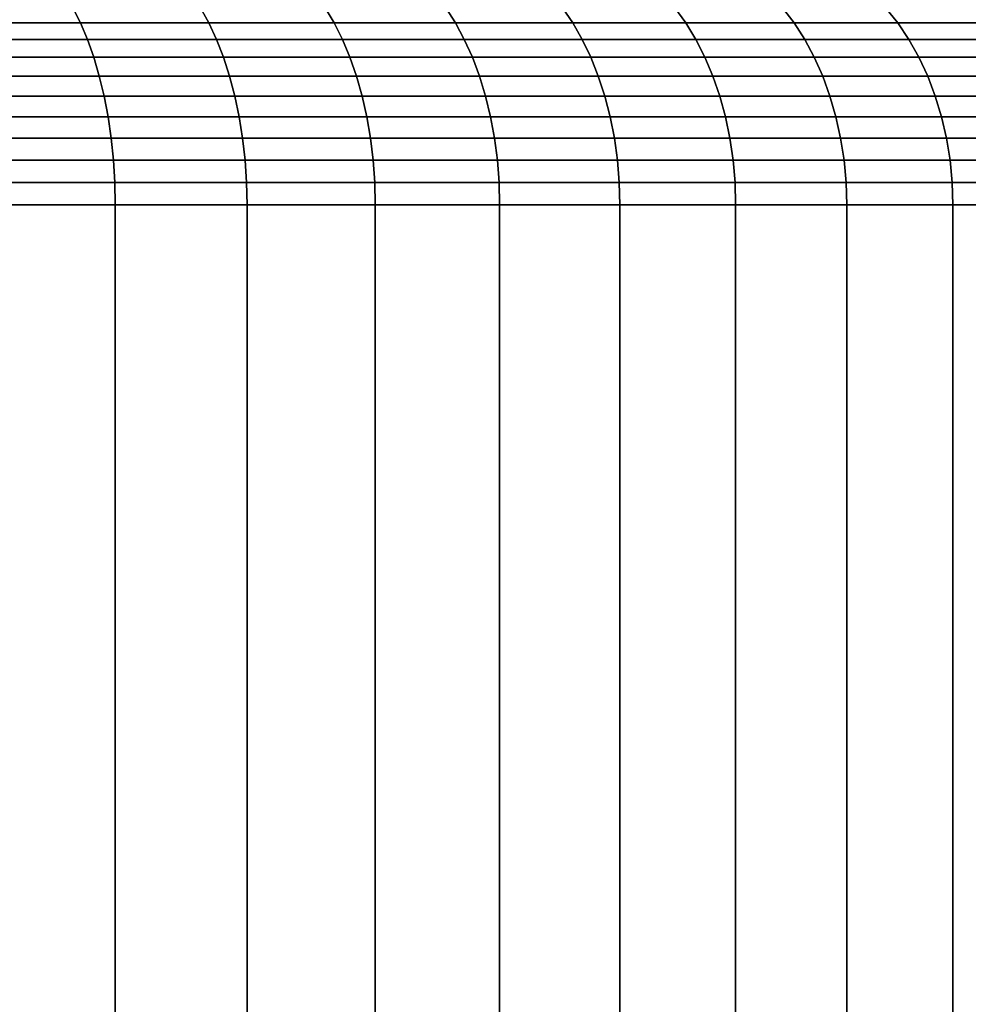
# Model space of a CAD drawing. Header units: metres. Extents: x -109 to 109, y -342 to 66.
# Tile 199 of 256: x 85.49 to 91.8, y -15.57 to -9.01. Entities that reach past the tile are written whole.
import ezdxf

# ---------------------------------------------------------------- set-up
doc = ezdxf.new("R2010")
doc.units = ezdxf.units.M
doc.layers.add('solid_K_24_62_16_000B91', color=7, linetype='CONTINUOUS')

msp = doc.modelspace()

# ---------------------------------------------------------------- linework, layer by layer
at = {"layer": 'solid_K_24_62_16_000B91'}
for points in [[(85.890305, -9.033872, -18.214649), (85.012978, -9.033872, -18.640827), (84.966682, -8.933437, -18.539455), (85.839241, -8.933437, -18.115597)], [(85.012978, -9.033872, 18.640827), (85.890305, -9.033872, 18.214649), (85.839241, -8.933437, 18.115597), (84.966682, -8.933437, 18.539455)], [(86.746353, -9.033872, -17.74721), (85.890305, -9.033872, -18.214649), (85.839241, -8.933437, -18.115597), (86.690636, -8.933437, -17.650698)], [(85.890305, -9.033872, 18.214649), (86.746353, -9.033872, 17.74721), (86.690636, -8.933437, 17.650698), (85.839241, -8.933437, 18.115597)], [(87.579193, -9.033872, -17.239567), (86.746353, -9.033872, -17.74721), (86.690636, -8.933437, -17.650698), (87.518944, -8.933437, -17.145817)], [(86.746353, -9.033872, 17.74721), (87.579193, -9.033872, 17.239567), (87.518944, -8.933437, 17.145817), (86.690636, -8.933437, 17.650698)], [(88.38694, -9.033872, -16.692871), (87.579193, -9.033872, -17.239567), (87.518944, -8.933437, -17.145817), (88.322296, -8.933437, -16.602093)], [(87.579193, -9.033872, 17.239567), (88.38694, -9.033872, 16.692871), (88.322296, -8.933437, 16.602093), (87.518944, -8.933437, 17.145817)], [(89.167755, -9.033872, -16.10836), (88.38694, -9.033872, -16.692871), (88.322296, -8.933437, -16.602093), (89.098869, -8.933437, -16.020761)], [(88.38694, -9.033872, 16.692871), (89.167755, -9.033872, 16.10836), (89.098869, -8.933437, 16.020761), (88.322296, -8.933437, 16.602093)], [(89.919876, -9.033872, -15.487358), (89.167755, -9.033872, -16.10836), (89.098869, -8.933437, -16.020761), (89.846893, -8.933437, -15.403136)], [(89.167755, -9.033872, 16.10836), (89.919876, -9.033872, 15.487358), (89.846893, -8.933437, 15.403136), (89.098869, -8.933437, 16.020761)], [(90.641594, -9.033872, -14.831273), (89.919876, -9.033872, -15.487358), (89.846893, -8.933437, -15.403136), (90.56469, -8.933437, -14.750619)], [(89.919876, -9.033872, 15.487358), (90.641594, -9.033872, 14.831273), (90.56469, -8.933437, 14.750619), (89.846893, -8.933437, 15.403136)], [(91.331276, -9.033872, -14.14159), (90.641594, -9.033872, -14.831273), (90.56469, -8.933437, -14.750619), (91.250618, -8.933437, -14.064687)], [(90.641594, -9.033872, 14.831273), (91.331276, -9.033872, 14.14159), (91.250618, -8.933437, 14.064687), (90.56469, -8.933437, 14.750619)], [(91.987358, -9.033872, -13.419872), (91.331276, -9.033872, -14.14159), (91.250618, -8.933437, -14.064687), (91.903137, -8.933437, -13.346894)], [(91.331276, -9.033872, 14.14159), (91.987358, -9.033872, 13.419872), (91.903137, -8.933437, 13.346894), (91.250618, -8.933437, 14.064687)], [(85.937111, -9.14374, -18.305447), (85.055412, -9.14374, -18.733747), (85.012978, -9.033872, -18.640827), (85.890305, -9.033872, -18.214649)], [(85.055412, -9.14374, 18.733747), (85.937111, -9.14374, 18.305447), (85.890305, -9.033872, 18.214649), (85.012978, -9.033872, 18.640827)], [(86.797432, -9.14374, -17.835676), (85.937111, -9.14374, -18.305447), (85.890305, -9.033872, -18.214649), (86.746353, -9.033872, -17.74721)], [(85.937111, -9.14374, 18.305447), (86.797432, -9.14374, 17.835676), (86.746353, -9.033872, 17.74721), (85.890305, -9.033872, 18.214649)], [(87.634422, -9.14374, -17.325502), (86.797432, -9.14374, -17.835676), (86.746353, -9.033872, -17.74721), (87.579193, -9.033872, -17.239567)], [(86.797432, -9.14374, 17.835676), (87.634422, -9.14374, 17.325502), (87.579193, -9.033872, 17.239567), (86.746353, -9.033872, 17.74721)], [(88.44619, -9.14374, -16.776081), (87.634422, -9.14374, -17.325502), (87.579193, -9.033872, -17.239567), (88.38694, -9.033872, -16.692871)], [(87.634422, -9.14374, 17.325502), (88.44619, -9.14374, 16.776081), (88.38694, -9.033872, 16.692871), (87.579193, -9.033872, 17.239567)], [(89.230904, -9.14374, -16.188658), (88.44619, -9.14374, -16.776081), (88.38694, -9.033872, -16.692871), (89.167755, -9.033872, -16.10836)], [(88.44619, -9.14374, 16.776081), (89.230904, -9.14374, 16.188658), (89.167755, -9.033872, 16.10836), (88.38694, -9.033872, 16.692871)], [(89.986771, -9.14374, -15.56456), (89.230904, -9.14374, -16.188658), (89.167755, -9.033872, -16.10836), (89.919876, -9.033872, -15.487358)], [(89.230904, -9.14374, 16.188658), (89.986771, -9.14374, 15.56456), (89.919876, -9.033872, 15.487358), (89.167755, -9.033872, 16.10836)], [(90.712082, -9.14374, -14.905205), (89.986771, -9.14374, -15.56456), (89.919876, -9.033872, -15.487358), (90.641594, -9.033872, -14.831273)], [(89.986771, -9.14374, 15.56456), (90.712082, -9.14374, 14.905205), (90.641594, -9.033872, 14.831273), (89.919876, -9.033872, 15.487358)], [(91.405205, -9.14374, -14.212084), (90.712082, -9.14374, -14.905205), (90.641594, -9.033872, -14.831273), (91.331276, -9.033872, -14.14159)], [(90.712082, -9.14374, 14.905205), (91.405205, -9.14374, 14.212084), (91.331276, -9.033872, 14.14159), (90.641594, -9.033872, 14.831273)], [(92.06456, -9.14374, -13.486768), (91.405205, -9.14374, -14.212084), (91.331276, -9.033872, -14.14159), (91.987358, -9.033872, -13.419872)], [(91.405205, -9.14374, 14.212084), (92.06456, -9.14374, 13.486768), (91.987358, -9.033872, 13.419872), (91.331276, -9.033872, 14.14159)], [(85.979301, -9.262186, -18.38728), (85.093666, -9.262186, -18.817497), (85.055412, -9.14374, -18.733747), (85.937111, -9.14374, -18.305447)], [(85.093666, -9.262186, 18.817497), (85.979301, -9.262186, 18.38728), (85.937111, -9.14374, 18.305447), (85.055412, -9.14374, 18.733747)], [(86.843468, -9.262186, -17.915409), (85.979301, -9.262186, -18.38728), (85.937111, -9.14374, -18.305447), (86.797432, -9.14374, -17.835676)], [(85.979301, -9.262186, 18.38728), (86.843468, -9.262186, 17.915409), (86.797432, -9.14374, 17.835676), (85.937111, -9.14374, 18.305447)], [(87.684204, -9.262186, -17.402956), (86.843468, -9.262186, -17.915409), (86.797432, -9.14374, -17.835676), (87.634422, -9.14374, -17.325502)], [(86.843468, -9.262186, 17.915409), (87.684204, -9.262186, 17.402956), (87.634422, -9.14374, 17.325502), (86.797432, -9.14374, 17.835676)], [(88.499596, -9.262186, -16.851078), (87.684204, -9.262186, -17.402956), (87.634422, -9.14374, -17.325502), (88.44619, -9.14374, -16.776081)], [(87.684204, -9.262186, 17.402956), (88.499596, -9.262186, 16.851078), (88.44619, -9.14374, 16.776081), (87.634422, -9.14374, 17.325502)], [(89.287811, -9.262186, -16.261028), (88.499596, -9.262186, -16.851078), (88.44619, -9.14374, -16.776081), (89.230904, -9.14374, -16.188658)], [(88.499596, -9.262186, 16.851078), (89.287811, -9.262186, 16.261028), (89.230904, -9.14374, 16.188658), (88.44619, -9.14374, 16.776081)], [(90.047058, -9.262186, -15.634141), (89.287811, -9.262186, -16.261028), (89.230904, -9.14374, -16.188658), (89.986771, -9.14374, -15.56456)], [(89.287811, -9.262186, 16.261028), (90.047058, -9.262186, 15.634141), (89.986771, -9.14374, 15.56456), (89.230904, -9.14374, 16.188658)], [(90.77562, -9.262186, -14.971838), (90.047058, -9.262186, -15.634141), (89.986771, -9.14374, -15.56456), (90.712082, -9.14374, -14.905205)], [(90.047058, -9.262186, 15.634141), (90.77562, -9.262186, 14.971838), (90.712082, -9.14374, 14.905205), (89.986771, -9.14374, 15.56456)], [(91.47184, -9.262186, -14.275619), (90.77562, -9.262186, -14.971838), (90.712082, -9.14374, -14.905205), (91.405205, -9.14374, -14.212084)], [(90.77562, -9.262186, 14.971838), (91.47184, -9.262186, 14.275619), (91.405205, -9.14374, 14.212084), (90.712082, -9.14374, 14.905205)], [(92.13414, -9.262186, -13.547061), (91.47184, -9.262186, -14.275619), (91.405205, -9.14374, -14.212084), (92.06456, -9.14374, -13.486768)], [(91.47184, -9.262186, 14.275619), (92.13414, -9.262186, 13.547061), (92.06456, -9.14374, 13.486768), (91.405205, -9.14374, 14.212084)], [(86.016541, -9.388288, -18.459515), (85.127426, -9.388288, -18.89142), (85.093666, -9.262186, -18.817497), (85.979301, -9.262186, -18.38728)], [(85.127426, -9.388288, 18.89142), (86.016541, -9.388288, 18.459515), (85.979301, -9.262186, 18.38728), (85.093666, -9.262186, 18.817497)], [(86.884102, -9.388288, -17.98579), (86.016541, -9.388288, -18.459515), (85.979301, -9.262186, -18.38728), (86.843468, -9.262186, -17.915409)], [(86.016541, -9.388288, 18.459515), (86.884102, -9.388288, 17.98579), (86.843468, -9.262186, 17.915409), (85.979301, -9.262186, 18.38728)], [(87.728134, -9.388288, -17.471323), (86.884102, -9.388288, -17.98579), (86.843468, -9.262186, -17.915409), (87.684204, -9.262186, -17.402956)], [(86.884102, -9.388288, 17.98579), (87.728134, -9.388288, 17.471323), (87.684204, -9.262186, 17.402956), (86.843468, -9.262186, 17.915409)], [(88.546738, -9.388288, -16.917278), (87.728134, -9.388288, -17.471323), (87.684204, -9.262186, -17.402956), (88.499596, -9.262186, -16.851078)], [(87.728134, -9.388288, 17.471323), (88.546738, -9.388288, 16.917278), (88.499596, -9.262186, 16.851078), (87.684204, -9.262186, 17.402956)], [(89.338051, -9.388288, -16.324909), (88.546738, -9.388288, -16.917278), (88.499596, -9.262186, -16.851078), (89.287811, -9.262186, -16.261028)], [(88.546738, -9.388288, 16.917278), (89.338051, -9.388288, 16.324909), (89.287811, -9.262186, 16.261028), (88.499596, -9.262186, 16.851078)], [(90.100281, -9.388288, -15.69556), (89.338051, -9.388288, -16.324909), (89.287811, -9.262186, -16.261028), (90.047058, -9.262186, -15.634141)], [(89.338051, -9.388288, 16.324909), (90.100281, -9.388288, 15.69556), (90.047058, -9.262186, 15.634141), (89.287811, -9.262186, 16.261028)], [(90.831703, -9.388288, -15.030654), (90.100281, -9.388288, -15.69556), (90.047058, -9.262186, -15.634141), (90.77562, -9.262186, -14.971838)], [(90.100281, -9.388288, 15.69556), (90.831703, -9.388288, 15.030654), (90.77562, -9.262186, 14.971838), (90.047058, -9.262186, 15.634141)], [(91.530655, -9.388288, -14.3317), (90.831703, -9.388288, -15.030654), (90.77562, -9.262186, -14.971838), (91.47184, -9.262186, -14.275619)], [(90.831703, -9.388288, 15.030654), (91.530655, -9.388288, 14.3317), (91.47184, -9.262186, 14.275619), (90.77562, -9.262186, 14.971838)], [(92.195557, -9.388288, -13.60028), (91.530655, -9.388288, -14.3317), (91.47184, -9.262186, -14.275619), (92.13414, -9.262186, -13.547061)], [(91.530655, -9.388288, 14.3317), (92.195557, -9.388288, 13.60028), (92.13414, -9.262186, 13.547061), (91.47184, -9.262186, 14.275619)], [(86.048538, -9.521065, -18.521585), (85.156433, -9.521065, -18.954945), (85.127426, -9.388288, -18.89142), (86.016541, -9.388288, -18.459515)], [(85.156433, -9.521065, 18.954945), (86.048538, -9.521065, 18.521585), (86.016541, -9.388288, 18.459515), (85.127426, -9.388288, 18.89142)], [(86.919022, -9.521065, -18.046268), (86.048538, -9.521065, -18.521585), (86.016541, -9.388288, -18.459515), (86.884102, -9.388288, -17.98579)], [(86.048538, -9.521065, 18.521585), (86.919022, -9.521065, 18.046268), (86.884102, -9.388288, 17.98579), (86.016541, -9.388288, 18.459515)], [(87.765892, -9.521065, -17.530071), (86.919022, -9.521065, -18.046268), (86.884102, -9.388288, -17.98579), (87.728134, -9.388288, -17.471323)], [(86.919022, -9.521065, 18.046268), (87.765892, -9.521065, 17.530071), (87.728134, -9.388288, 17.471323), (86.884102, -9.388288, 17.98579)], [(88.58725, -9.521065, -16.974163), (87.765892, -9.521065, -17.530071), (87.728134, -9.388288, -17.471323), (88.546738, -9.388288, -16.917278)], [(87.765892, -9.521065, 17.530071), (88.58725, -9.521065, 16.974163), (88.546738, -9.388288, 16.917278), (87.728134, -9.388288, 17.471323)], [(89.381218, -9.521065, -16.379803), (88.58725, -9.521065, -16.974163), (88.546738, -9.388288, -16.917278), (89.338051, -9.388288, -16.324909)], [(88.58725, -9.521065, 16.974163), (89.381218, -9.521065, 16.379803), (89.338051, -9.388288, 16.324909), (88.546738, -9.388288, 16.917278)], [(90.146011, -9.521065, -15.748337), (89.381218, -9.521065, -16.379803), (89.338051, -9.388288, -16.324909), (90.100281, -9.388288, -15.69556)], [(89.381218, -9.521065, 16.379803), (90.146011, -9.521065, 15.748337), (90.100281, -9.388288, 15.69556), (89.338051, -9.388288, 16.324909)], [(90.87989, -9.521065, -15.081196), (90.146011, -9.521065, -15.748337), (90.100281, -9.388288, -15.69556), (90.831703, -9.388288, -15.030654)], [(90.146011, -9.521065, 15.748337), (90.87989, -9.521065, 15.081196), (90.831703, -9.388288, 15.030654), (90.100281, -9.388288, 15.69556)], [(91.581192, -9.521065, -14.379891), (90.87989, -9.521065, -15.081196), (90.831703, -9.388288, -15.030654), (91.530655, -9.388288, -14.3317)], [(90.87989, -9.521065, 15.081196), (91.581192, -9.521065, 14.379891), (91.530655, -9.388288, 14.3317), (90.831703, -9.388288, 15.030654)], [(92.248337, -9.521065, -13.646011), (91.581192, -9.521065, -14.379891), (91.530655, -9.388288, -14.3317), (92.195557, -9.388288, -13.60028)], [(91.581192, -9.521065, 14.379891), (92.248337, -9.521065, 13.646011), (92.195557, -9.388288, 13.60028), (91.530655, -9.388288, 14.3317)], [(86.07505, -9.65948, -18.573009), (85.180466, -9.65948, -19.007572), (85.156433, -9.521065, -18.954945), (86.048538, -9.521065, -18.521585)], [(85.180466, -9.65948, 19.007572), (86.07505, -9.65948, 18.573009), (86.048538, -9.521065, 18.521585), (85.156433, -9.521065, 18.954945)], [(86.947945, -9.65948, -18.096375), (86.07505, -9.65948, -18.573009), (86.048538, -9.521065, -18.521585), (86.919022, -9.521065, -18.046268)], [(86.07505, -9.65948, 18.573009), (86.947945, -9.65948, 18.096375), (86.919022, -9.521065, 18.046268), (86.048538, -9.521065, 18.521585)], [(87.797173, -9.65948, -17.578743), (86.947945, -9.65948, -18.096375), (86.919022, -9.521065, -18.046268), (87.765892, -9.521065, -17.530071)], [(86.947945, -9.65948, 18.096375), (87.797173, -9.65948, 17.578743), (87.765892, -9.521065, 17.530071), (86.919022, -9.521065, 18.046268)], [(88.620804, -9.65948, -17.021292), (87.797173, -9.65948, -17.578743), (87.765892, -9.521065, -17.530071), (88.58725, -9.521065, -16.974163)], [(87.797173, -9.65948, 17.578743), (88.620804, -9.65948, 17.021292), (88.58725, -9.521065, 16.974163), (87.765892, -9.521065, 17.530071)], [(89.416985, -9.65948, -16.425282), (88.620804, -9.65948, -17.021292), (88.58725, -9.521065, -16.974163), (89.381218, -9.521065, -16.379803)], [(88.620804, -9.65948, 17.021292), (89.416985, -9.65948, 16.425282), (89.381218, -9.521065, 16.379803), (88.58725, -9.521065, 16.974163)], [(90.183899, -9.65948, -15.792062), (89.416985, -9.65948, -16.425282), (89.381218, -9.521065, -16.379803), (90.146011, -9.521065, -15.748337)], [(89.416985, -9.65948, 16.425282), (90.183899, -9.65948, 15.792062), (90.146011, -9.521065, 15.748337), (89.381218, -9.521065, 16.379803)], [(90.919815, -9.65948, -15.123069), (90.183899, -9.65948, -15.792062), (90.146011, -9.521065, -15.748337), (90.87989, -9.521065, -15.081196)], [(90.183899, -9.65948, 15.792062), (90.919815, -9.65948, 15.123069), (90.87989, -9.521065, 15.081196), (90.146011, -9.521065, 15.748337)], [(91.62307, -9.65948, -14.419817), (90.919815, -9.65948, -15.123069), (90.87989, -9.521065, -15.081196), (91.581192, -9.521065, -14.379891)], [(90.919815, -9.65948, 15.123069), (91.62307, -9.65948, 14.419817), (91.581192, -9.521065, 14.379891), (90.87989, -9.521065, 15.081196)], [(92.292061, -9.65948, -13.6839), (91.62307, -9.65948, -14.419817), (91.581192, -9.521065, -14.379891), (92.248337, -9.521065, -13.646011)], [(91.62307, -9.65948, 14.419817), (92.292061, -9.65948, 13.6839), (92.248337, -9.521065, 13.646011), (91.581192, -9.521065, 14.379891)], [(86.095871, -9.802457, -18.613388), (85.199341, -9.802457, -19.048895), (85.180466, -9.65948, -19.007572), (86.07505, -9.65948, -18.573009)], [(85.199341, -9.802457, 19.048895), (86.095871, -9.802457, 18.613388), (86.07505, -9.65948, 18.573009), (85.180466, -9.65948, 19.007572)], [(86.970657, -9.802457, -18.135715), (86.095871, -9.802457, -18.613388), (86.07505, -9.65948, -18.573009), (86.947945, -9.65948, -18.096375)], [(86.095871, -9.802457, 18.613388), (86.970657, -9.802457, 18.135715), (86.947945, -9.65948, 18.096375), (86.07505, -9.65948, 18.573009)], [(87.821732, -9.802457, -17.616961), (86.970657, -9.802457, -18.135715), (86.947945, -9.65948, -18.096375), (87.797173, -9.65948, -17.578743)], [(86.970657, -9.802457, 18.135715), (87.821732, -9.802457, 17.616961), (87.797173, -9.65948, 17.578743), (86.947945, -9.65948, 18.096375)], [(88.647156, -9.802457, -17.058296), (87.821732, -9.802457, -17.616961), (87.797173, -9.65948, -17.578743), (88.620804, -9.65948, -17.021292)], [(87.821732, -9.802457, 17.616961), (88.647156, -9.802457, 17.058296), (88.620804, -9.65948, 17.021292), (87.797173, -9.65948, 17.578743)], [(89.445068, -9.802457, -16.460991), (88.647156, -9.802457, -17.058296), (88.620804, -9.65948, -17.021292), (89.416985, -9.65948, -16.425282)], [(88.647156, -9.802457, 17.058296), (89.445068, -9.802457, 16.460991), (89.416985, -9.65948, 16.425282), (88.620804, -9.65948, 17.021292)], [(90.213646, -9.802457, -15.826394), (89.445068, -9.802457, -16.460991), (89.416985, -9.65948, -16.425282), (90.183899, -9.65948, -15.792062)], [(89.445068, -9.802457, 16.460991), (90.213646, -9.802457, 15.826394), (90.183899, -9.65948, 15.792062), (89.416985, -9.65948, 16.425282)], [(90.951164, -9.802457, -15.155947), (90.213646, -9.802457, -15.826394), (90.183899, -9.65948, -15.792062), (90.919815, -9.65948, -15.123069)], [(90.213646, -9.802457, 15.826394), (90.951164, -9.802457, 15.155947), (90.919815, -9.65948, 15.123069), (90.183899, -9.65948, 15.792062)], [(91.655945, -9.802457, -14.451166), (90.951164, -9.802457, -15.155947), (90.919815, -9.65948, -15.123069), (91.62307, -9.65948, -14.419817)], [(90.951164, -9.802457, 15.155947), (91.655945, -9.802457, 14.451166), (91.62307, -9.65948, 14.419817), (90.919815, -9.65948, 15.123069)], [(92.326393, -9.802457, -13.713649), (91.655945, -9.802457, -14.451166), (91.62307, -9.65948, -14.419817), (92.292061, -9.65948, -13.6839)], [(91.655945, -9.802457, 14.451166), (92.326393, -9.802457, 13.713649), (92.292061, -9.65948, 13.6839), (91.62307, -9.65948, 14.419817)], [(86.110825, -9.948883, -18.642405), (85.212898, -9.948883, -19.078592), (85.199341, -9.802457, -19.048895), (86.095871, -9.802457, -18.613388)], [(85.212898, -9.948883, 19.078592), (86.110825, -9.948883, 18.642405), (86.095871, -9.802457, 18.613388), (85.199341, -9.802457, 19.048895)], [(86.986984, -9.948883, -18.163988), (86.110825, -9.948883, -18.642405), (86.095871, -9.802457, -18.613388), (86.970657, -9.802457, -18.135715)], [(86.110825, -9.948883, 18.642405), (86.986984, -9.948883, 18.163988), (86.970657, -9.802457, 18.135715), (86.095871, -9.802457, 18.613388)], [(87.839386, -9.948883, -17.644424), (86.986984, -9.948883, -18.163988), (86.970657, -9.802457, -18.135715), (87.821732, -9.802457, -17.616961)], [(86.986984, -9.948883, 18.163988), (87.839386, -9.948883, 17.644424), (87.821732, -9.802457, 17.616961), (86.970657, -9.802457, 18.135715)], [(88.666092, -9.948883, -17.084888), (87.839386, -9.948883, -17.644424), (87.821732, -9.802457, -17.616961), (88.647156, -9.802457, -17.058296)], [(87.839386, -9.948883, 17.644424), (88.666092, -9.948883, 17.084888), (88.647156, -9.802457, 17.058296), (87.821732, -9.802457, 17.616961)], [(89.465248, -9.948883, -16.486652), (88.666092, -9.948883, -17.084888), (88.647156, -9.802457, -17.058296), (89.445068, -9.802457, -16.460991)], [(88.666092, -9.948883, 17.084888), (89.465248, -9.948883, 16.486652), (89.445068, -9.802457, 16.460991), (88.647156, -9.802457, 17.058296)], [(90.235031, -9.948883, -15.851067), (89.465248, -9.948883, -16.486652), (89.445068, -9.802457, -16.460991), (90.213646, -9.802457, -15.826394)], [(89.465248, -9.948883, 16.486652), (90.235031, -9.948883, 15.851067), (90.213646, -9.802457, 15.826394), (89.445068, -9.802457, 16.460991)], [(90.973694, -9.948883, -15.179574), (90.235031, -9.948883, -15.851067), (90.213646, -9.802457, -15.826394), (90.951164, -9.802457, -15.155947)], [(90.235031, -9.948883, 15.851067), (90.973694, -9.948883, 15.179574), (90.951164, -9.802457, 15.155947), (90.213646, -9.802457, 15.826394)], [(91.679573, -9.948883, -14.473695), (90.973694, -9.948883, -15.179574), (90.951164, -9.802457, -15.155947), (91.655945, -9.802457, -14.451166)], [(90.973694, -9.948883, 15.179574), (91.679573, -9.948883, 14.473695), (91.655945, -9.802457, 14.451166), (90.951164, -9.802457, 15.155947)], [(92.351067, -9.948883, -13.735027), (91.679573, -9.948883, -14.473695), (91.655945, -9.802457, -14.451166), (92.326393, -9.802457, -13.713649)], [(91.679573, -9.948883, 14.473695), (92.351067, -9.948883, 13.735027), (92.326393, -9.802457, 13.713649), (91.655945, -9.802457, 14.451166)], [(86.119812, -10.097616, -18.659836), (85.221046, -10.097616, -19.09643), (85.212898, -9.948883, -19.078592), (86.110825, -9.948883, -18.642405)], [(85.221046, -10.097616, 19.09643), (86.119812, -10.097616, 18.659836), (86.110825, -9.948883, 18.642405), (85.212898, -9.948883, 19.078592)], [(86.996788, -10.097616, -18.180971), (86.119812, -10.097616, -18.659836), (86.110825, -9.948883, -18.642405), (86.986984, -9.948883, -18.163988)], [(86.119812, -10.097616, 18.659836), (86.996788, -10.097616, 18.180971), (86.986984, -9.948883, 18.163988), (86.110825, -9.948883, 18.642405)], [(87.849983, -10.097616, -17.660921), (86.996788, -10.097616, -18.180971), (86.986984, -9.948883, -18.163988), (87.839386, -9.948883, -17.644424)], [(86.996788, -10.097616, 18.180971), (87.849983, -10.097616, 17.660921), (87.839386, -9.948883, 17.644424), (86.986984, -9.948883, 18.163988)], [(88.677467, -10.097616, -17.100863), (87.849983, -10.097616, -17.660921), (87.839386, -9.948883, -17.644424), (88.666092, -9.948883, -17.084888)], [(87.849983, -10.097616, 17.660921), (88.677467, -10.097616, 17.100863), (88.666092, -9.948883, 17.084888), (87.839386, -9.948883, 17.644424)], [(89.477371, -10.097616, -16.502066), (88.677467, -10.097616, -17.100863), (88.666092, -9.948883, -17.084888), (89.465248, -9.948883, -16.486652)], [(88.677467, -10.097616, 17.100863), (89.477371, -10.097616, 16.502066), (89.465248, -9.948883, 16.486652), (88.666092, -9.948883, 17.084888)], [(90.247871, -10.097616, -15.865887), (89.477371, -10.097616, -16.502066), (89.465248, -9.948883, -16.486652), (90.235031, -9.948883, -15.851067)], [(89.477371, -10.097616, 16.502066), (90.247871, -10.097616, 15.865887), (90.235031, -9.948883, 15.851067), (89.465248, -9.948883, 16.486652)], [(90.987228, -10.097616, -15.193767), (90.247871, -10.097616, -15.865887), (90.235031, -9.948883, -15.851067), (90.973694, -9.948883, -15.179574)], [(90.247871, -10.097616, 15.865887), (90.987228, -10.097616, 15.193767), (90.973694, -9.948883, 15.179574), (90.235031, -9.948883, 15.851067)], [(91.693764, -10.097616, -14.487227), (90.987228, -10.097616, -15.193767), (90.973694, -9.948883, -15.179574), (91.679573, -9.948883, -14.473695)], [(90.987228, -10.097616, 15.193767), (91.693764, -10.097616, 14.487227), (91.679573, -9.948883, 14.473695), (90.973694, -9.948883, 15.179574)], [(92.365891, -10.097616, -13.747869), (91.693764, -10.097616, -14.487227), (91.679573, -9.948883, -14.473695), (92.351067, -9.948883, -13.735027)], [(91.693764, -10.097616, 14.487227), (92.365891, -10.097616, 13.747869), (92.351067, -9.948883, 13.735027), (91.679573, -9.948883, 14.473695)], [(86.119812, -10.097616, 18.659836), (85.221046, -10.097616, 19.09643), (85.223709, -10.245251, 19.102274), (86.122757, -10.245251, 18.665546)], [(85.221046, -10.097616, -19.09643), (86.119812, -10.097616, -18.659836), (86.122757, -10.245251, -18.665546), (85.223709, -10.245251, -19.102274)], [(86.996788, -10.097616, 18.180971), (86.119812, -10.097616, 18.659836), (86.122757, -10.245251, 18.665546), (87, -10.245251, 18.186535)], [(86.119812, -10.097616, -18.659836), (86.996788, -10.097616, -18.180971), (87, -10.245251, -18.186535), (86.122757, -10.245251, -18.665546)], [(87.849983, -10.097616, 17.660921), (86.996788, -10.097616, 18.180971), (87, -10.245251, 18.186535), (87.853455, -10.245251, 17.666325)], [(86.996788, -10.097616, -18.180971), (87.849983, -10.097616, -17.660921), (87.853455, -10.245251, -17.666325), (87, -10.245251, -18.186535)], [(88.677467, -10.097616, 17.100863), (87.849983, -10.097616, 17.660921), (87.853455, -10.245251, 17.666325), (88.681198, -10.245251, 17.106094)], [(87.849983, -10.097616, -17.660921), (88.677467, -10.097616, -17.100863), (88.681198, -10.245251, -17.106096), (87.853455, -10.245251, -17.666325)], [(89.477371, -10.097616, 16.502066), (88.677467, -10.097616, 17.100863), (88.681198, -10.245251, 17.106094), (89.481339, -10.245251, 16.507114)], [(88.677467, -10.097616, -17.100863), (89.477371, -10.097616, -16.502066), (89.481339, -10.245251, -16.507116), (88.681198, -10.245251, -17.106096)], [(90.247871, -10.097616, 15.865887), (89.477371, -10.097616, 16.502066), (89.481339, -10.245251, 16.507114), (90.252075, -10.245251, 15.870741)], [(89.477371, -10.097616, -16.502066), (90.247871, -10.097616, -15.865887), (90.252075, -10.245251, -15.870744), (89.481339, -10.245251, -16.507116)], [(90.987228, -10.097616, 15.193767), (90.247871, -10.097616, 15.865887), (90.252075, -10.245251, 15.870741), (90.991661, -10.245251, 15.198415)], [(90.247871, -10.097616, -15.865887), (90.987228, -10.097616, -15.193767), (90.991653, -10.245251, -15.198419), (90.252075, -10.245251, -15.870744)], [(91.693764, -10.097616, 14.487227), (90.987228, -10.097616, 15.193767), (90.991661, -10.245251, 15.198415), (91.698418, -10.245251, 14.49166)], [(90.987228, -10.097616, -15.193767), (91.693764, -10.097616, -14.487227), (91.69841, -10.245251, -14.491662), (90.991653, -10.245251, -15.198419)], [(92.365891, -10.097616, 13.747869), (91.693764, -10.097616, 14.487227), (91.698418, -10.245251, 14.49166), (92.370743, -10.245251, 13.752077)], [(91.693764, -10.097616, -14.487227), (92.365891, -10.097616, -13.747869), (92.370743, -10.245251, -13.752076), (91.69841, -10.245251, -14.491662)], [(85.223709, -29.377958, 19.102274), (86.122757, -29.377958, 18.665545), (86.122757, -10.245251, 18.665546), (85.223709, -10.245251, 19.102274)], [(86.122757, -29.377958, -18.665546), (85.223709, -29.377958, -19.102274), (85.223709, -10.245251, -19.102274), (86.122757, -10.245251, -18.665546)], [(86.122757, -29.377958, 18.665545), (87, -29.377958, 18.186533), (87, -10.245251, 18.186535), (86.122757, -10.245251, 18.665546)], [(87, -29.377958, -18.186535), (86.122757, -29.377958, -18.665546), (86.122757, -10.245251, -18.665546), (87, -10.245251, -18.186535)], [(87, -29.377958, 18.186533), (87.853455, -29.377958, 17.666325), (87.853455, -10.245251, 17.666325), (87, -10.245251, 18.186535)], [(87.853455, -29.377958, -17.666325), (87, -29.377958, -18.186535), (87, -10.245251, -18.186535), (87.853455, -10.245251, -17.666325)], [(87.853455, -29.377958, 17.666325), (88.681198, -29.377958, 17.106094), (88.681198, -10.245251, 17.106094), (87.853455, -10.245251, 17.666325)], [(88.681198, -29.377958, -17.106094), (87.853455, -29.377958, -17.666325), (87.853455, -10.245251, -17.666325), (88.681198, -10.245251, -17.106096)], [(88.681198, -29.377958, 17.106094), (89.481339, -29.377958, 16.507116), (89.481339, -10.245251, 16.507114), (88.681198, -10.245251, 17.106094)], [(89.481339, -29.377958, -16.507114), (88.681198, -29.377958, -17.106094), (88.681198, -10.245251, -17.106096), (89.481339, -10.245251, -16.507116)], [(89.481339, -29.377958, 16.507116), (90.252075, -29.377958, 15.870744), (90.252075, -10.245251, 15.870741), (89.481339, -10.245251, 16.507114)], [(90.252075, -29.377958, -15.870741), (89.481339, -29.377958, -16.507114), (89.481339, -10.245251, -16.507116), (90.252075, -10.245251, -15.870744)], [(90.252075, -29.377958, 15.870744), (90.991653, -29.377958, 15.198419), (90.991661, -10.245251, 15.198415), (90.252075, -10.245251, 15.870741)], [(90.991661, -29.377958, -15.198416), (90.252075, -29.377958, -15.870741), (90.252075, -10.245251, -15.870744), (90.991653, -10.245251, -15.198419)], [(90.991653, -29.377958, 15.198419), (91.69841, -29.377958, 14.491662), (91.698418, -10.245251, 14.49166), (90.991661, -10.245251, 15.198415)], [(91.69841, -29.377958, -14.49166), (90.991661, -29.377958, -15.198416), (90.991653, -10.245251, -15.198419), (91.69841, -10.245251, -14.491662)], [(91.69841, -29.377958, 14.491662), (92.370743, -29.377958, 13.752076), (92.370743, -10.245251, 13.752077), (91.698418, -10.245251, 14.49166)], [(92.370743, -29.377958, -13.752077), (91.69841, -29.377958, -14.49166), (91.69841, -10.245251, -14.491662), (92.370743, -10.245251, -13.752076)]]:
    msp.add_3dface(points, dxfattribs=at)

doc.saveas('drawing.dxf')
